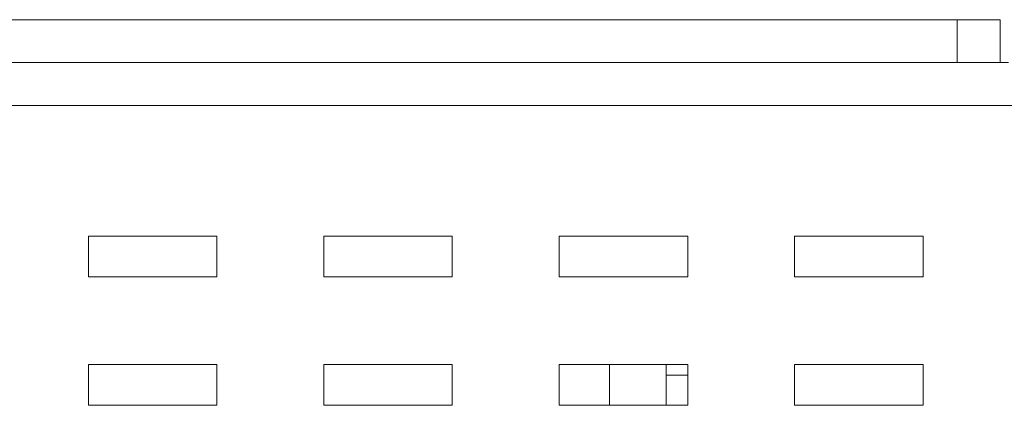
# Model space of a CAD drawing. Header units: millimetres. Extents: x 73 to 355, y 51 to 582.
# Tile 10 of 46: x 208 to 231, y 310 to 319. Entities that reach past the tile are written whole.
import ezdxf

# ---------------------------------------------------------------- set-up
doc = ezdxf.new("R2010")
doc.units = ezdxf.units.MM

msp = doc.modelspace()

# ---------------------------------------------------------------- linework, layer by layer
at = {"color": 7, "linetype": 'Continuous', "lineweight": 0}
for p, q in [((229.819, 319.037), (162.019, 319.037)), ((230.819, 319.037), (229.819, 319.037)), ((229.819, 318.037), (229.819, 319.037)), ((230.819, 319.037), (230.819, 318.037)), ((229.819, 318.037), (162.519, 318.037)), ((229.819, 318.037), (230.819, 318.037)), ((230.819, 318.037), (231.019, 318.037)), ((239.819, 317.037), (162.519, 317.037)), ((209.519, 313.987), (209.519, 313.037)), ((212.519, 313.987), (209.519, 313.987)), ((212.519, 313.037), (212.519, 313.987)), ((215.019, 313.987), (215.019, 313.037)), ((218.019, 313.987), (215.019, 313.987)), ((218.019, 313.037), (218.019, 313.987)), ((220.519, 313.987), (220.519, 313.037)), ((223.519, 313.987), (220.519, 313.987)), ((223.519, 313.037), (223.519, 313.987)), ((226.019, 313.987), (226.019, 313.037)), ((229.019, 313.987), (226.019, 313.987)), ((229.019, 313.037), (229.019, 313.987)), ((209.519, 313.037), (212.519, 313.037)), ((215.019, 313.037), (218.019, 313.037)), ((220.519, 313.037), (223.519, 313.037)), ((226.019, 313.037), (229.019, 313.037)), ((209.519, 310.987), (209.519, 310.037)), ((212.519, 310.987), (209.519, 310.987)), ((212.519, 310.037), (212.519, 310.987)), ((215.019, 310.987), (215.019, 310.037)), ((218.019, 310.987), (215.019, 310.987)), ((218.019, 310.037), (218.019, 310.987)), ((220.519, 310.987), (220.519, 310.037)), ((223.519, 310.987), (220.519, 310.987)), ((221.689, 310.987), (221.689, 310.037)), ((223.019, 310.987), (223.019, 310.737)), ((223.519, 310.037), (223.519, 310.987)), ((226.019, 310.987), (226.019, 310.037)), ((229.019, 310.987), (226.019, 310.987)), ((229.019, 310.037), (229.019, 310.987)), ((223.019, 310.737), (223.019, 310.037)), ((223.519, 310.737), (223.019, 310.737)), ((209.519, 310.037), (212.519, 310.037)), ((215.019, 310.037), (218.019, 310.037)), ((220.519, 310.037), (223.519, 310.037)), ((226.019, 310.037), (229.019, 310.037))]:
    msp.add_line(p, q, dxfattribs=at)

doc.saveas('drawing.dxf')
